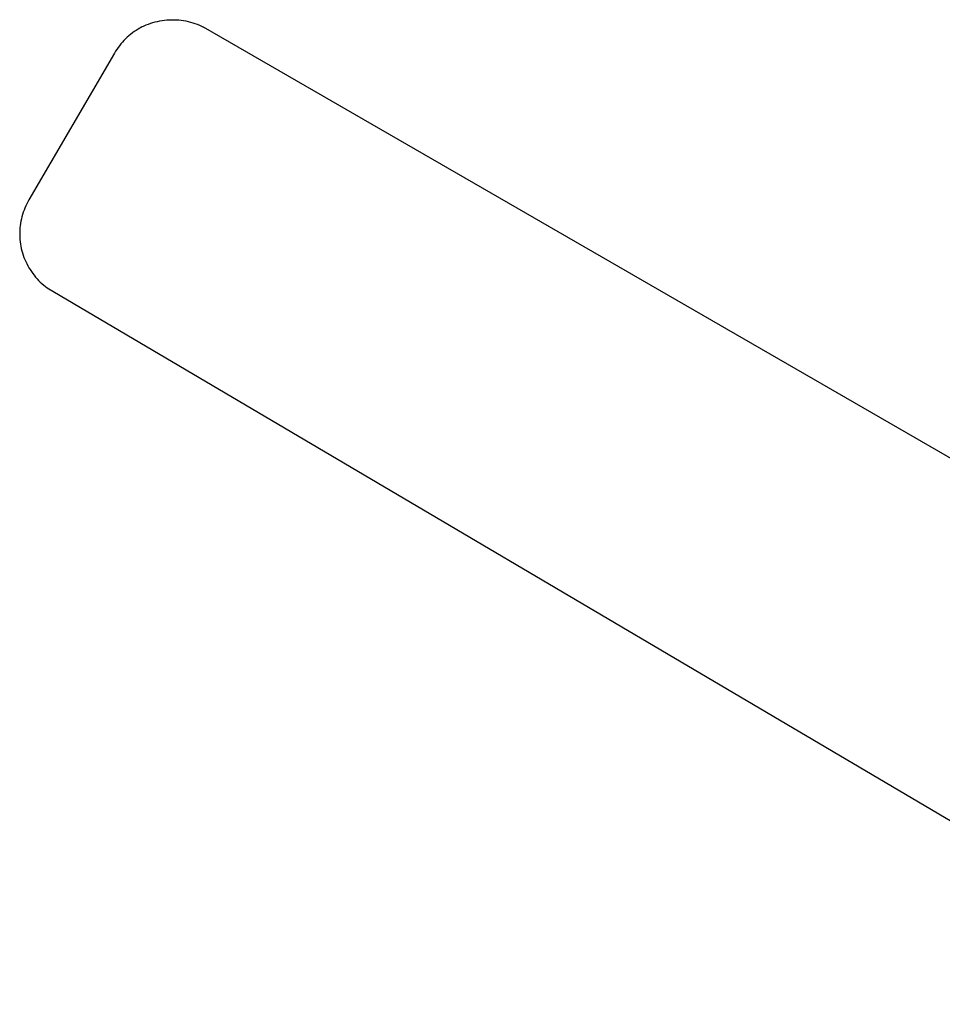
# Model space of a CAD drawing. Header units: millimetres. Extents: x -4170 to -1673, y 3725 to 5351.
# Tile 8 of 49: x -4170 to -3829, y 4987 to 5351. Entities that reach past the tile are written whole.
import ezdxf

# ---------------------------------------------------------------- set-up
doc = ezdxf.new("R2010")
doc.units = ezdxf.units.MM
doc.layers.add('Make2D$Visible$Curvas', color=7, linetype='Continuous')

msp = doc.modelspace()

# ---------------------------------------------------------------- linework, layer by layer
at = {"layer": 'Make2D$Visible$Curvas', "color": 29, "lineweight": -3, "true_color": 0x4d342b}
for p, q in [((-4125.14, 5348.57), (-4124.35, 5348.95)), ((-4124.35, 5348.95), (-4123.55, 5349.3)), ((-4123.55, 5349.3), (-4122.73, 5349.63)), ((-4122.73, 5349.63), (-4121.91, 5349.92)), ((-4121.91, 5349.92), (-4121.07, 5350.19)), ((-4121.07, 5350.19), (-4120.23, 5350.43)), ((-4120.23, 5350.43), (-4119.38, 5350.64)), ((-4119.38, 5350.64), (-4118.52, 5350.82)), ((-4118.52, 5350.82), (-4117.66, 5350.97)), ((-4117.66, 5350.97), (-4116.79, 5351.09)), ((-4116.79, 5351.09), (-4115.92, 5351.17)), ((-4115.92, 5351.17), (-4115.05, 5351.23)), ((-4115.05, 5351.23), (-4114.17, 5351.26)), ((-4114.17, 5351.26), (-4113.3, 5351.26)), ((-4113.3, 5351.26), (-4112.42, 5351.22)), ((-4112.42, 5351.22), (-4111.55, 5351.16)), ((-4111.55, 5351.16), (-4110.68, 5351.07)), ((-4110.68, 5351.07), (-4109.81, 5350.94)), ((-4109.81, 5350.94), (-4108.95, 5350.79)), ((-4108.95, 5350.79), (-4108.09, 5350.6)), ((-4108.09, 5350.6), (-4107.25, 5350.39)), ((-4107.25, 5350.39), (-4106.4, 5350.14)), ((-4106.4, 5350.14), (-4105.57, 5349.87)), ((-4105.57, 5349.87), (-4104.75, 5349.57)), ((-4104.75, 5349.57), (-4103.94, 5349.24)), ((-4103.94, 5349.24), (-4103.14, 5348.88)), ((-4103.14, 5348.88), (-4102.35, 5348.49)), ((-4129.99, 5345.31), (-4130.62, 5344.75)), ((-4129.35, 5345.84), (-4129.99, 5345.31)), ((-4128.69, 5346.36), (-4129.35, 5345.84)), ((-4128.01, 5346.85), (-4128.69, 5346.36)), ((-4127.31, 5347.31), (-4128.01, 5346.85)), ((-4126.6, 5347.76), (-4127.31, 5347.31)), ((-4125.88, 5348.17), (-4126.6, 5347.76)), ((-4125.14, 5348.57), (-4125.88, 5348.17)), ((-3672.47, 5100.24), (-4102.35, 5348.49)), ((-4133.44, 5341.66), (-4133.94, 5340.99)), ((-4132.92, 5342.32), (-4133.44, 5341.66)), ((-4132.38, 5342.96), (-4132.92, 5342.32)), ((-4131.81, 5343.57), (-4132.38, 5342.96)), ((-4131.23, 5344.17), (-4131.81, 5343.57)), ((-4130.62, 5344.75), (-4131.23, 5344.17)), ((-4135.29, 5338.87), (-4166.88, 5284.71)), ((-4134.87, 5339.59), (-4135.29, 5338.87)), ((-4134.41, 5340.3), (-4134.87, 5339.59)), ((-4133.94, 5340.99), (-4134.41, 5340.3)), ((-4167.69, 5283.22), (-4168.06, 5282.45)), ((-4167.3, 5283.97), (-4167.69, 5283.22)), ((-4166.88, 5284.71), (-4167.3, 5283.97)), ((-4169, 5280.09), (-4169.26, 5279.28)), ((-4168.71, 5280.89), (-4169, 5280.09)), ((-4168.4, 5281.67), (-4168.71, 5280.89)), ((-4168.06, 5282.45), (-4168.4, 5281.67)), ((-4170.01, 5275.97), (-4170.13, 5275.13)), ((-4169.87, 5276.81), (-4170.01, 5275.97)), ((-4169.69, 5277.64), (-4169.87, 5276.81)), ((-4169.49, 5278.46), (-4169.69, 5277.64)), ((-4169.26, 5279.28), (-4169.49, 5278.46)), ((-4170.28, 5273.44), (-4170.31, 5272.59)), ((-4170.31, 5272.59), (-4170.31, 5271.74)), ((-4170.22, 5274.29), (-4170.28, 5273.44)), ((-4170.13, 5275.13), (-4170.22, 5274.29)), ((-4170.31, 5271.74), (-4170.28, 5270.89)), ((-4170.28, 5270.89), (-4170.22, 5270.05)), ((-4170.22, 5270.05), (-4170.14, 5269.2)), ((-4170.14, 5269.2), (-4170.02, 5268.36)), ((-4170.02, 5268.36), (-4169.88, 5267.52)), ((-4169.88, 5267.52), (-4169.71, 5266.69)), ((-4169.71, 5266.69), (-4169.51, 5265.87)), ((-4169.51, 5265.87), (-4169.28, 5265.05)), ((-4169.28, 5265.05), (-4169.02, 5264.24)), ((-4169.02, 5264.24), (-4168.73, 5263.44)), ((-4168.73, 5263.44), (-4168.42, 5262.65)), ((-4168.42, 5262.65), (-4168.08, 5261.88)), ((-4168.08, 5261.88), (-4167.72, 5261.11)), ((-4167.72, 5261.11), (-4167.33, 5260.36)), ((-4167.33, 5260.36), (-4166.91, 5259.62)), ((-4166.91, 5259.62), (-4166.47, 5258.89)), ((-4166.47, 5258.89), (-4166, 5258.18)), ((-4166, 5258.18), (-4165.51, 5257.49)), ((-4165.51, 5257.49), (-4165, 5256.81)), ((-4165, 5256.81), (-4164.46, 5256.16)), ((-4164.46, 5256.16), (-4163.9, 5255.52)), ((-4163.9, 5255.52), (-4163.32, 5254.9)), ((-4163.32, 5254.9), (-4162.72, 5254.3)), ((-4162.72, 5254.3), (-4162.09, 5253.72)), ((-4162.09, 5253.72), (-4161.45, 5253.17)), ((-4161.45, 5253.17), (-4160.79, 5252.64)), ((-4160.79, 5252.64), (-4160.11, 5252.12)), ((-4160.11, 5252.12), (-3711.49, 4987.41))]:
    msp.add_line(p, q, dxfattribs=at)

doc.saveas('drawing.dxf')
